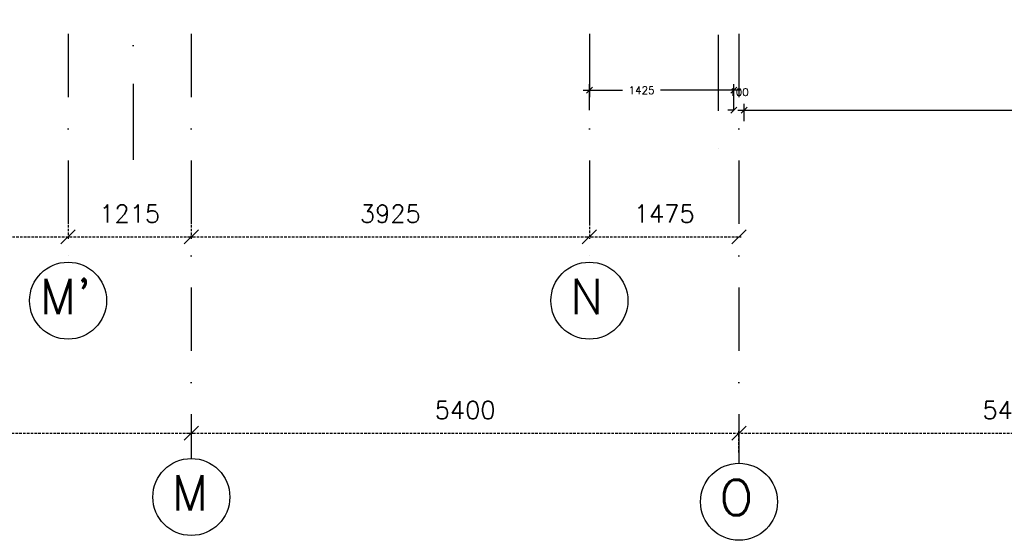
# Model space of a CAD drawing. Extents: x -33344 to 2055880, y -64816 to 121260.
# Tile 47 of 133: x 42292 to 52000, y 24112 to 29243. Entities that reach past the tile are written whole.
import ezdxf

# ---------------------------------------------------------------- set-up
doc = ezdxf.new("R2010")
doc.units = 0
doc.header["$LTSCALE"] = 50
doc.header["$MEASUREMENT"] = 0
doc.header["$PDMODE"] = 3
doc.header["$PDSIZE"] = 0.1
for name, pattern in [('DASHDOT', [1, 0.5, -0.25, 0, -0.25]), ('DASHED', [0.75, 0.5, -0.25]), ('STRAM_0WT$1$DASHDOT', [25, 12.5, -6.25, 0, -6.25])]:
    doc.linetypes.add(name, pattern=pattern)
doc.layers.get('0').update_dxf_attribs({"linetype": 'CONTINUOUS'})
doc.layers.get('DEFPOINTS').update_dxf_attribs({"linetype": 'CONTINUOUS'})
for name, color, linetype in [('_BRANDCOMPART', 6, 'DASHDOT'), ('A--M$1A-_F123-', 1, 'CONTINUOUS'), ('STRAM_0WT$0$A--L$7A1-_STR0', 1, 'CONTINUOUS'), ('STRAM_0WT$0$A--L$7A3-_STR0', 3, 'CONTINUOUS'), ('STRAM_0WT$1$A--M$1A-_F123-', 1, 'CONTINUOUS'), ('STRAM_0WT$1$A--T$7A8-_STRA', 8, 'STRAM_0WT$1$DASHDOT'), ('XREF', 7, 'CONTINUOUS')]:
    doc.layers.add(name, color=color, linetype=linetype)
doc.styles.add('ALFA-0_25', font='ROMANS')
doc.styles.add('STRAM_0WT$1$HIEMSTRA', font='romans.shx')
doc.dimstyles.new('STANDARD$0', dxfattribs={"dimscale": 30, "dimtxt": 2.5, "dimasz": 2, "dimexe": 2, "dimexo": 0, "dimgap": 2, "dimtad": 1, "dimdec": 0, "dimzin": 0, "dimtxsty": 'ALFA-0_25', "dimblk1": 'OBLIQUE', "dimblk2": 'OBLIQUE', "dimsah": 1, "dimcen": -3, "dimdle": 2, "dimclrd": 1, "dimclre": 1, "dimclrt": 2, "dimazin": 3, "dimtfac": 0.666667, "dimtofl": 0, "dimtmove": 0, "dimatfit": 3, "dimtvp": 0.833333, "dimtolj": 1, "dimtzin": 0})
doc.dimstyles.new('STRAM_0WT$0$STANDARD', dxfattribs={"dimscale": 70, "dimtxt": 2.5, "dimasz": 2, "dimexe": 0.3, "dimexo": 0.3, "dimgap": 2, "dimtad": 1, "dimdec": 0, "dimzin": 0, "dimtxsty": 'STRAM_0WT$1$HIEMSTRA', "dimblk1": 'STRAM_0WT$0$_OBLIQUE', "dimblk2": 'STRAM_0WT$0$_OBLIQUE', "dimsah": 1, "dimcen": -0.09, "dimdle": 0.3, "dimclrd": 1, "dimclre": 1, "dimclrt": 4, "dimazin": 3, "dimtfac": 1, "dimtdec": 4, "dimtix": 1, "dimtofl": 0, "dimtmove": 0, "dimatfit": 3, "dimtvp": 625, "dimtolj": 1, "dimtzin": 0})

# ---------------------------------------------------------------- blocks, each defined once
blk = doc.blocks.new('_OBLIQUE')
at = {"color": 0, "linetype": 'BYBLOCK'}
blk.add_line((-0.5, -0.5), (0.5, 0.5), dxfattribs=at)
blk = doc.blocks.new('*D109')
at = {"layer": 'A--M$1A-_F123-', "color": 1}
for p, q in [((49374.5, 28352.3), (56572.4, 28352.3)), ((49434.5, 28243), (49434.5, 28412.3)), ((56512.4, 28242.7), (56512.4, 28412.3))]:
    blk.add_line(p, q, dxfattribs=at)
at = {"layer": 'DEFPOINTS', "color": 0}
for p in [(56512.4, 28352.3), (49434.5, 28243), (56512.4, 28242.7)]:
    blk.add_point(p, dxfattribs=at)
at = {"layer": 'A--M$1A-_F123-', "color": 1, "xscale": 60, "yscale": 60, "zscale": 60, "rotation": 180}
blk.add_blockref('_OBLIQUE', (49434.5, 28352.3), dxfattribs=at)
at = {"layer": 'A--M$1A-_F123-', "color": 1, "xscale": 60, "yscale": 60, "zscale": 60}
blk.add_blockref('_OBLIQUE', (56512.4, 28352.3), dxfattribs=at)
at = {"layer": 'A--M$1A-_F123-', "color": 2, "insert": (52973.4, 28449.8), "char_height": 75, "attachment_point": 5, "style": 'ALFA-0_25'}
blk.add_mtext('\\A1;7078', dxfattribs=at)
blk = doc.blocks.new('*D116')
at = {"layer": 'A--M$1A-_F123-', "color": 1}
for p, q in [((47849.5, 28547.3), (48236.9, 28547.3)), ((47909.5, 28352.3), (47909.5, 28607.3)), ((49394.5, 28547.3), (48610.5, 28547.3)), ((49334.5, 28352.3), (49334.5, 28607.3))]:
    blk.add_line(p, q, dxfattribs=at)
at = {"layer": 'DEFPOINTS', "color": 0}
for p in [(47909.5, 28547.3), (47909.5, 28352.3), (49334.5, 28352.3)]:
    blk.add_point(p, dxfattribs=at)
at = {"layer": 'A--M$1A-_F123-', "color": 1, "xscale": 60, "yscale": 60, "zscale": 60, "rotation": 180}
blk.add_blockref('_OBLIQUE', (47909.5, 28547.3), dxfattribs=at)
at = {"layer": 'A--M$1A-_F123-', "color": 1, "xscale": 60, "yscale": 60, "zscale": 60}
blk.add_blockref('_OBLIQUE', (49334.5, 28547.3), dxfattribs=at)
at = {"layer": 'A--M$1A-_F123-', "color": 2, "insert": (48423.7, 28547.3), "char_height": 75, "attachment_point": 5, "style": 'ALFA-0_25'}
blk.add_mtext('\\A1;1425', dxfattribs=at)
blk = doc.blocks.new('*D461')
at = {"layer": 'A--M$1A-_F123-', "color": 1, "linetype": 'CONTINUOUS'}
for p, q in [((49334.5, 28352.3), (49274.5, 28352.3)), ((49334.5, 28352.3), (49334.5, 28412.3)), ((49434.5, 28352.3), (49434.5, 28412.3)), ((49434.5, 28352.3), (49494.5, 28352.3))]:
    blk.add_line(p, q, dxfattribs=at)
at = {"layer": 'DEFPOINTS', "color": 0, "linetype": 'CONTINUOUS'}
for p in [(49334.5, 28352.3), (49434.5, 28352.3), (49434.5, 28352.3)]:
    blk.add_point(p, dxfattribs=at)
at = {"layer": 'A--M$1A-_F123-', "color": 1, "linetype": 'CONTINUOUS', "xscale": 60, "yscale": 60, "zscale": 60}
blk.add_blockref('_OBLIQUE', (49334.5, 28352.3), dxfattribs=at)
at = {"layer": 'A--M$1A-_F123-', "color": 1, "linetype": 'CONTINUOUS', "xscale": 60, "yscale": 60, "zscale": 60, "rotation": 180}
blk.add_blockref('_OBLIQUE', (49434.5, 28352.3), dxfattribs=at)
at = {"layer": 'A--M$1A-_F123-', "color": 2, "linetype": 'CONTINUOUS', "insert": (49384.5, 28528.8), "char_height": 75, "attachment_point": 5, "style": 'ALFA-0_25'}
blk.add_mtext('\\A1;100', dxfattribs=at)
blk = doc.blocks.new('STRAM_0WT$0$_OBLIQUE')
at = {"color": 0, "linetype": 'BYBLOCK'}
blk.add_line((-0.5, -0.5), (0.5, 0.5), dxfattribs=at)
blk = doc.blocks.new('*D1873')
at = {"color": 1, "linetype": 'BYBLOCK'}
for p, q in [((-32849.9, -4785.8), (-32849.9, -5035.8)), ((-31634.9, -4785.8), (-31634.9, -5035.8)), ((-32870.9, -5014.8), (-31613.9, -5014.8))]:
    blk.add_line(p, q, dxfattribs=at)
at = {"layer": 'DEFPOINTS', "color": 0, "linetype": 'BYBLOCK'}
for p in [(-32849.9, -4764.8), (-31634.9, -4764.8), (-31634.9, -5014.8)]:
    blk.add_point(p, dxfattribs=at)
at = {"color": 1, "linetype": 'BYBLOCK', "xscale": 140, "yscale": 140, "zscale": 140, "rotation": 180}
blk.add_blockref('STRAM_0WT$0$_OBLIQUE', (-32849.9, -5014.8), dxfattribs=at)
at = {"color": 1, "linetype": 'BYBLOCK', "xscale": 140, "yscale": 140, "zscale": 140}
blk.add_blockref('STRAM_0WT$0$_OBLIQUE', (-31634.9, -5014.8), dxfattribs=at)
at = {"color": 4, "linetype": 'BYBLOCK', "insert": (-32242.4, -4787.3), "char_height": 175, "attachment_point": 5, "style": 'STRAM_0WT$1$HIEMSTRA'}
blk.add_mtext('\\A1;1215', dxfattribs=at)
blk = doc.blocks.new('*D1874')
at = {"color": 1, "linetype": 'BYBLOCK'}
for p, q in [((-26255.9, -6849.6), (-20813.9, -6849.6)), ((-26234.9, -7039), (-26234.9, -6828.6)), ((-20834.9, -7039), (-20834.9, -6828.6))]:
    blk.add_line(p, q, dxfattribs=at)
at = {"layer": 'DEFPOINTS', "color": 0, "linetype": 'BYBLOCK'}
for p in [(-20834.9, -6849.6), (-26234.9, -7060), (-20834.9, -7060)]:
    blk.add_point(p, dxfattribs=at)
at = {"color": 1, "linetype": 'BYBLOCK', "xscale": 140, "yscale": 140, "zscale": 140, "rotation": 180}
blk.add_blockref('STRAM_0WT$0$_OBLIQUE', (-26234.9, -6849.6), dxfattribs=at)
at = {"color": 1, "linetype": 'BYBLOCK', "xscale": 140, "yscale": 140, "zscale": 140}
blk.add_blockref('STRAM_0WT$0$_OBLIQUE', (-20834.9, -6849.6), dxfattribs=at)
at = {"color": 4, "linetype": 'BYBLOCK', "insert": (-23534.9, -6622.1), "char_height": 175, "attachment_point": 5, "style": 'STRAM_0WT$1$HIEMSTRA'}
blk.add_mtext('\\A1;5400', dxfattribs=at)
blk = doc.blocks.new('*D1911')
at = {"color": 1, "linetype": 'BYBLOCK'}
blk.add_line((-35955.9, -6849.6), (-31613.9, -6849.6), dxfattribs=at)
at = {"layer": 'DEFPOINTS', "color": 0, "linetype": 'BYBLOCK'}
for p in [(-35934.9, -6849.6), (-31634.9, -6849.6), (-31634.9, -6849.6)]:
    blk.add_point(p, dxfattribs=at)
at = {"color": 1, "linetype": 'BYBLOCK', "xscale": 140, "yscale": 140, "zscale": 140, "rotation": 180}
blk.add_blockref('STRAM_0WT$0$_OBLIQUE', (-35934.9, -6849.6), dxfattribs=at)
at = {"color": 1, "linetype": 'BYBLOCK', "xscale": 140, "yscale": 140, "zscale": 140}
blk.add_blockref('STRAM_0WT$0$_OBLIQUE', (-31634.9, -6849.6), dxfattribs=at)
at = {"color": 4, "linetype": 'BYBLOCK', "insert": (-33784.9, -6622.1), "char_height": 175, "attachment_point": 5, "style": 'STRAM_0WT$1$HIEMSTRA'}
blk.add_mtext('\\A1;4300', dxfattribs=at)
blk = doc.blocks.new('*D1912')
at = {"color": 1, "linetype": 'BYBLOCK'}
blk.add_line((-31655.9, -6849.6), (-26213.9, -6849.6), dxfattribs=at)
at = {"layer": 'DEFPOINTS', "color": 0, "linetype": 'BYBLOCK'}
for p in [(-31634.9, -6849.6), (-26234.9, -6849.6), (-26234.9, -6849.6)]:
    blk.add_point(p, dxfattribs=at)
at = {"color": 1, "linetype": 'BYBLOCK', "xscale": 140, "yscale": 140, "zscale": 140, "rotation": 180}
blk.add_blockref('STRAM_0WT$0$_OBLIQUE', (-31634.9, -6849.6), dxfattribs=at)
at = {"color": 1, "linetype": 'BYBLOCK', "xscale": 140, "yscale": 140, "zscale": 140}
blk.add_blockref('STRAM_0WT$0$_OBLIQUE', (-26234.9, -6849.6), dxfattribs=at)
at = {"color": 4, "linetype": 'BYBLOCK', "insert": (-28934.9, -6622.1), "char_height": 175, "attachment_point": 5, "style": 'STRAM_0WT$1$HIEMSTRA'}
blk.add_mtext('\\A1;5400', dxfattribs=at)
blk = doc.blocks.new('*D1914')
at = {"color": 1, "linetype": 'BYBLOCK'}
for p, q in [((-27709.9, -4803.7), (-27709.9, -5035.8)), ((-31655.9, -5014.8), (-27688.9, -5014.8)), ((-31634.9, -5029.6), (-31634.9, -4993.8))]:
    blk.add_line(p, q, dxfattribs=at)
at = {"layer": 'DEFPOINTS', "color": 0, "linetype": 'BYBLOCK'}
for p in [(-27709.9, -4782.7), (-27709.9, -5014.8), (-31634.9, -5050.6)]:
    blk.add_point(p, dxfattribs=at)
at = {"color": 1, "linetype": 'BYBLOCK', "xscale": 140, "yscale": 140, "zscale": 140, "rotation": 180}
blk.add_blockref('STRAM_0WT$0$_OBLIQUE', (-31634.9, -5014.8), dxfattribs=at)
at = {"color": 1, "linetype": 'BYBLOCK', "xscale": 140, "yscale": 140, "zscale": 140}
blk.add_blockref('STRAM_0WT$0$_OBLIQUE', (-27709.9, -5014.8), dxfattribs=at)
at = {"color": 4, "linetype": 'BYBLOCK', "insert": (-29672.4, -4787.3), "char_height": 175, "attachment_point": 5, "style": 'STRAM_0WT$1$HIEMSTRA'}
blk.add_mtext('\\A1;3925', dxfattribs=at)
blk = doc.blocks.new('*D1915')
at = {"color": 1, "linetype": 'BYBLOCK'}
blk.add_line((-27730.9, -5014.8), (-26213.9, -5014.8), dxfattribs=at)
at = {"layer": 'DEFPOINTS', "color": 0, "linetype": 'BYBLOCK'}
for p in [(-27709.9, -5014.8), (-26234.9, -5014.8), (-26234.9, -5014.8)]:
    blk.add_point(p, dxfattribs=at)
at = {"color": 1, "linetype": 'BYBLOCK', "xscale": 140, "yscale": 140, "zscale": 140, "rotation": 180}
blk.add_blockref('STRAM_0WT$0$_OBLIQUE', (-27709.9, -5014.8), dxfattribs=at)
at = {"color": 1, "linetype": 'BYBLOCK', "xscale": 140, "yscale": 140, "zscale": 140}
blk.add_blockref('STRAM_0WT$0$_OBLIQUE', (-26234.9, -5014.8), dxfattribs=at)
at = {"color": 4, "linetype": 'BYBLOCK', "insert": (-26972.4, -4787.3), "char_height": 175, "attachment_point": 5, "style": 'STRAM_0WT$1$HIEMSTRA'}
blk.add_mtext('\\A1;1475', dxfattribs=at)
blk = doc.blocks.new('*D1935')
at = {"color": 1, "linetype": 'BYBLOCK'}
for p, q in [((-38610.9, -5014.8), (-32828.9, -5014.8)), ((-38589.9, -5020.1), (-38589.9, -5035.8)), ((-32849.9, -5020.1), (-32849.9, -5035.8))]:
    blk.add_line(p, q, dxfattribs=at)
at = {"layer": 'DEFPOINTS', "color": 0, "linetype": 'BYBLOCK'}
for p in [(-38589.9, -4999.1), (-32849.9, -4999.1), (-32849.9, -5014.8)]:
    blk.add_point(p, dxfattribs=at)
at = {"color": 1, "linetype": 'BYBLOCK', "xscale": 140, "yscale": 140, "zscale": 140, "rotation": 180}
blk.add_blockref('STRAM_0WT$0$_OBLIQUE', (-38589.9, -5014.8), dxfattribs=at)
at = {"color": 1, "linetype": 'BYBLOCK', "xscale": 140, "yscale": 140, "zscale": 140}
blk.add_blockref('STRAM_0WT$0$_OBLIQUE', (-32849.9, -5014.8), dxfattribs=at)
at = {"color": 4, "linetype": 'BYBLOCK', "insert": (-35719.9, -4787.3), "char_height": 175, "attachment_point": 5, "style": 'STRAM_0WT$1$HIEMSTRA'}
blk.add_mtext('\\A1;5740', dxfattribs=at)
blk = doc.blocks.new('STRAM_0WT')
at = {"layer": 'STRAM_0WT$0$A--L$7A1-_STR0'}
for centre in [(-32849.938, -5773.032), (-27709.938, -5773.032), (-31634.938, -7708.119), (-26234.938, -7755.117)]:
    blk.add_circle(centre, 379.497, dxfattribs=at)
at = {"layer": 'STRAM_0WT$1$A--T$7A8-_STRA', "color": 8}
for p, q in [((-32849.938, 28110.192), (-32849.938, -5393.534)), ((-31634.938, 28110.192), (-31634.938, -7328.621)), ((-27709.938, 28110.192), (-27709.938, -5393.534)), ((-26234.938, 28110.192), (-26234.938, -7375.62))]:
    blk.add_line(p, q, dxfattribs=at)
at = {"layer": 'STRAM_0WT$0$A--L$7A3-_STR0', "style": 'STRAM_0WT$1$HIEMSTRA'}
for s, p in [("M'", (-33129.273, -5906.234)), ('N', (-27901.686, -5906.234)), ('M', (-31826.686, -7841.321)), ('O', (-26426.686, -7888.319))]:
    blk.add_text(s, height=350, dxfattribs=at).set_placement(p)
at = {"layer": 'STRAM_0WT$1$A--M$1A-_F123-'}
for base, p1, p2, picture, middle, set_off in [((-32849.938, -5143.534), (-38589.938, -5127.81), (-32849.938, -5127.81), '*D1935', (-35719.938, -4916.034), (0, -128.751)), ((-27709.938, -5143.534), (-31634.938, -5179.396), (-27709.938, -4911.446), '*D1914', (-29672.438, -4916.034), (0, -128.751)), ((-26234.938, -5143.534), (-27709.938, -5143.534), (-26234.938, -5143.534), '*D1915', (-26972.438, -4916.034), (0, -128.751)), ((-31634.938, -7078.621), (-35934.938, -7078.621), (-31634.938, -7078.621), '*D1911', (-33784.938, -6851.121), (0, -229.069)), ((-26234.938, -7078.621), (-31634.938, -7078.621), (-26234.938, -7078.621), '*D1912', (-28934.938, -6851.121), (0, -229.069))]:
    dim = blk.add_linear_dim(base=base, p1=p1, p2=p2, dimstyle='STRAM_0WT$0$STANDARD', dxfattribs=at)
    dim.commit()
    dim.dimension.update_dxf_attribs({"geometry": picture, "text_midpoint": middle, "insert": set_off})
at = {"layer": 'STRAM_0WT$1$A--M$1A-_F123-', "linetype": 'CONTINUOUS'}
for base, p1, p2, picture, middle, set_off in [((-31634.938, -5143.534), (-32849.938, -4893.534), (-31634.938, -4893.534), '*D1873', (-32242.438, -4916.034), (0, -128.751)), ((-20834.938, -7078.621), (-26234.938, -7289.065), (-20834.938, -7289.065), '*D1874', (-23534.938, -6851.121), (0, -229.069))]:
    dim = blk.add_linear_dim(base=base, p1=p1, p2=p2, dimstyle='STRAM_0WT$0$STANDARD', dxfattribs=at)
    dim.commit()
    dim.dimension.update_dxf_attribs({"geometry": picture, "text_midpoint": middle, "insert": set_off})

msp = doc.modelspace()

# ---------------------------------------------------------------- linework, layer by layer
at = {"layer": '_BRANDCOMPART', "ltscale": 30}
for points in [[(39064.6, 56954.9), (39064.6, 50439.5), (40100.1, 50439.5), (40100.1, 44298.2), (43011.6, 44298.2), (43011.6, 42646.9), (48177.3, 42646.9), (48177.3, 39595.6), (49177.6, 39595.6), (49177.6, 27821.9)], [(49177.6, 37164.6), (46889.3, 37163.6), (46889.3, 33112.5), (43412.3, 33112.5), (43412.3, 27821.9)]]:
    msp.add_lwpolyline(points, dxfattribs=at)

# ---------------------------------------------------------------- block references
at = {"layer": 'XREF', "linetype": 'DASHED', "ltscale": 20}
msp.add_blockref('STRAM_0WT', (75619.4, 32246.9), dxfattribs=at)

# ---------------------------------------------------------------- dimensions: what is measured, and where the dimension line sits
at = {"layer": 'A--M$1A-_F123-'}
dim = msp.add_linear_dim(base=(47909.5, 28547.3), p1=(49334.5, 28352.3), p2=(47909.5, 28352.3), dimstyle='STANDARD$0', dxfattribs=at)
dim.commit()
dim.dimension.update_dxf_attribs({"geometry": '*D116', "text_midpoint": (48423.7, 28547.3), "dimtype": 160})
at = {"layer": 'A--M$1A-_F123-', "linetype": 'CONTINUOUS'}
dim = msp.add_linear_dim(base=(49434.5, 28352.3), p1=(49334.5, 28352.3), p2=(49434.5, 28352.3), dimstyle='STANDARD$0', dxfattribs=at)
dim.commit()
dim.dimension.update_dxf_attribs({"geometry": '*D461', "text_midpoint": (49384.5, 28528.8), "dimtype": 160})
at = {"layer": 'A--M$1A-_F123-'}
dim = msp.add_linear_dim(base=(56512.4, 28352.3), p1=(49434.5, 28243), p2=(56512.4, 28242.7), dimstyle='STANDARD$0', dxfattribs=at)
dim.commit()
dim.dimension.update_dxf_attribs({"geometry": '*D109', "text_midpoint": (52973.4, 28449.8)})

doc.saveas('drawing.dxf')
